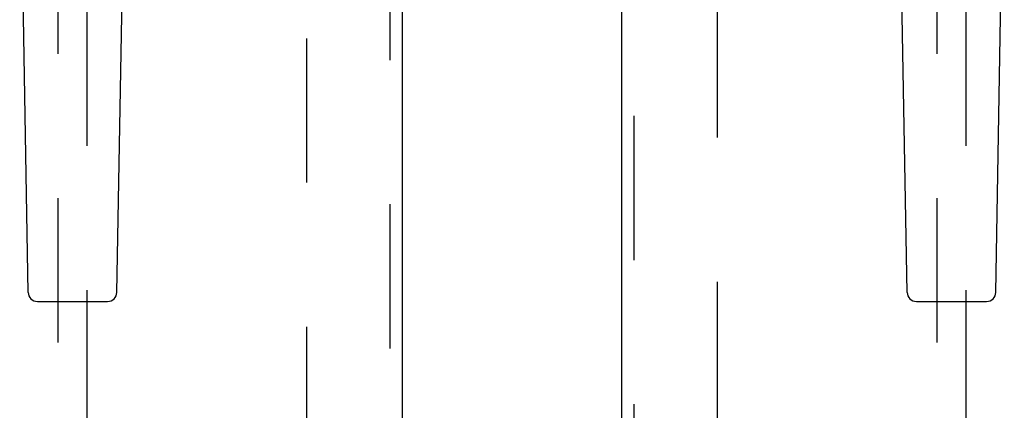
# Model space of a CAD drawing. Header units: inches. Extents: x 0 to 224, y 0 to 145.
# Tile 5 of 91: x 69.69 to 78.09, y 46.43 to 49.76. Entities that reach past the tile are written whole.
import ezdxf

# ---------------------------------------------------------------- set-up
doc = ezdxf.new("R2010")
doc.units = ezdxf.units.IN
doc.header["$LTSCALE"] = 12.302632
doc.header["$MEASUREMENT"] = 0
doc.linetypes.add('HIDDEN', pattern=[0.2, 0.1, -0.1])
for name, color, linetype in [('DEFAULT_2', 8, 'HIDDEN'), ('DOOR_2_ASSEMBLY', 7, 'CONTINUOUS'), ('DOOR_3_ASSEMBLY', 7, 'CONTINUOUS')]:
    doc.layers.add(name, color=color, linetype=linetype)

msp = doc.modelspace()

# ---------------------------------------------------------------- linework, layer by layer
at = {"layer": 'DEFAULT_2', "color": 8, "linetype": 'HIDDEN'}
for p, q in [((72.1439, 16.3824), (72.1439, 89.3524)), ((75.6439, 89.3524), (75.6439, 16.3824))]:
    msp.add_line(p, q, dxfattribs=at)
at = {"layer": 'DOOR_2_ASSEMBLY', "color": 3, "linetype": 'Continuous'}
msp.add_line((74.8314, 15.7214), (74.8314, 90.0134), dxfattribs=at)
at = {"layer": 'DOOR_2_ASSEMBLY', "color": 8, "linetype": 'HIDDEN'}
for p, q in [((74.9354, 15.7214), (74.9354, 90.0134)), ((77.5189, 50.6965), (77.5189, 16.6949)), ((77.7689, 16.6949), (77.7689, 50.6965))]:
    msp.add_line(p, q, dxfattribs=at)
at = {"layer": 'DOOR_2_ASSEMBLY', "color": 7, "linetype": 'Continuous'}
for p, q in [((77.2654, 47.4329), (77.1931, 51.5722)), ((78.0224, 47.4329), (78.0946, 51.5722)), ((77.3441, 47.3556), (77.9437, 47.3556))]:
    msp.add_line(p, q, dxfattribs=at)
for centre, start, end in [((77.3441, 47.4343), 181, 270), ((77.9437, 47.4343), 270, 359)]:
    msp.add_arc(centre, 0.0787, start, end, dxfattribs=at)
at = {"layer": 'DOOR_3_ASSEMBLY', "color": 8, "linetype": 'HIDDEN'}
for p, q in [((72.8524, 90.0134), (72.8524, 15.7214)), ((70.0189, 50.6965), (70.0189, 16.6949)), ((70.2689, 16.6949), (70.2689, 50.6965))]:
    msp.add_line(p, q, dxfattribs=at)
at = {"layer": 'DOOR_3_ASSEMBLY', "color": 3, "linetype": 'Continuous'}
msp.add_line((72.9564, 90.0134), (72.9564, 15.7214), dxfattribs=at)
at = {"layer": 'DOOR_3_ASSEMBLY', "color": 7, "linetype": 'Continuous'}
for p, q in [((69.7654, 47.4329), (69.6931, 51.5722)), ((70.5224, 47.4329), (70.5946, 51.5722)), ((69.8441, 47.3556), (70.4437, 47.3556))]:
    msp.add_line(p, q, dxfattribs=at)
for centre, start, end in [((69.8441, 47.4343), 181, 270), ((70.4437, 47.4343), 270, 359)]:
    msp.add_arc(centre, 0.0787, start, end, dxfattribs=at)

doc.saveas('drawing.dxf')
